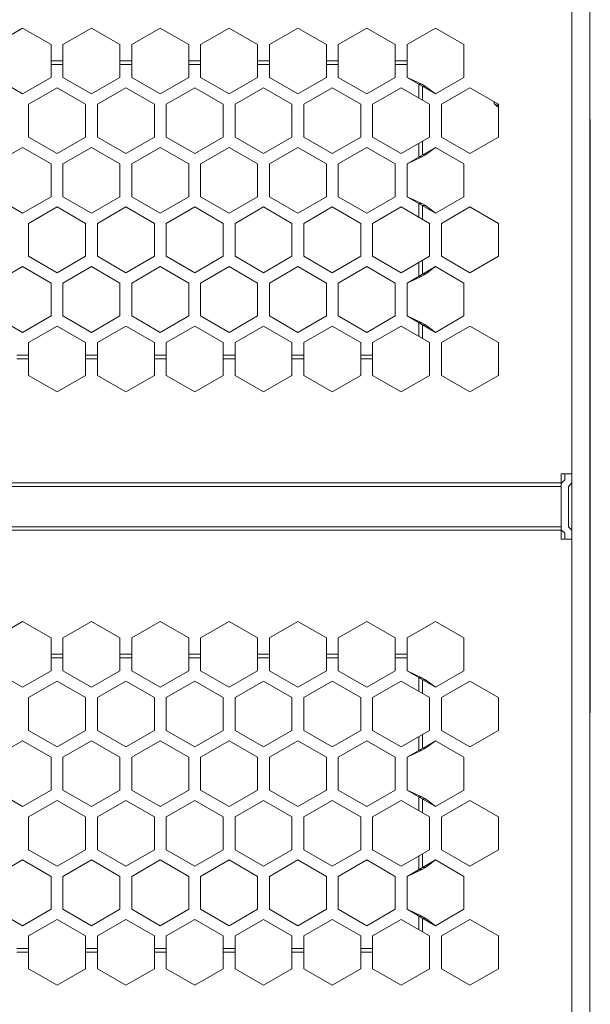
# Model space of a CAD drawing. Header units: inches. Extents: x -123 to 4816, y -2998 to 548.
# Tile 59 of 148: x 1032 to 1080, y -2367 to -2284. Entities that reach past the tile are written whole.
import ezdxf

# ---------------------------------------------------------------- set-up
doc = ezdxf.new("R2010")
doc.units = ezdxf.units.IN
doc.header["$MEASUREMENT"] = 0
doc.layers.get('0').update_dxf_attribs({"lineweight": 0})

msp = doc.modelspace()

# ---------------------------------------------------------------- linework, layer by layer
at = {"color": 3, "linetype": 'Continuous'}
for p, q in [((1078.067, -2444.116), (1078.067, -2266.116)), ((1079.567, -2266.116), (1079.567, -2444.116)), ((1029.367, -2286.296), (1031.767, -2284.911)), ((1031.767, -2284.911), (1034.167, -2286.296)), ((1035.167, -2286.296), (1037.567, -2284.911)), ((1037.567, -2284.911), (1039.967, -2286.296)), ((1040.967, -2286.296), (1043.367, -2284.911)), ((1043.367, -2284.911), (1045.767, -2286.296)), ((1046.767, -2286.296), (1049.167, -2284.911)), ((1049.167, -2284.911), (1051.567, -2286.296)), ((1052.567, -2286.296), (1054.967, -2284.911)), ((1054.967, -2284.911), (1057.367, -2286.296)), ((1058.367, -2286.296), (1060.767, -2284.911)), ((1060.767, -2284.911), (1063.167, -2286.296)), ((1064.167, -2286.296), (1066.567, -2284.911)), ((1066.567, -2284.911), (1068.967, -2286.296)), ((1034.167, -2286.296), (1034.167, -2289.068)), ((1035.167, -2289.068), (1035.167, -2286.296)), ((1039.967, -2286.296), (1039.967, -2289.068)), ((1040.967, -2289.068), (1040.967, -2286.296)), ((1045.767, -2286.296), (1045.767, -2289.068)), ((1046.767, -2289.068), (1046.767, -2286.296)), ((1051.567, -2286.296), (1051.567, -2289.068)), ((1052.567, -2289.068), (1052.567, -2286.296)), ((1057.367, -2286.296), (1057.367, -2289.068)), ((1058.367, -2289.068), (1058.367, -2286.296)), ((1063.167, -2286.296), (1063.167, -2289.068)), ((1064.167, -2289.068), (1064.167, -2286.296)), ((1068.967, -2286.296), (1068.967, -2289.068)), ((1035.167, -2287.666), (1034.167, -2287.666)), ((1034.167, -2287.966), (1035.167, -2287.966)), ((1040.967, -2287.666), (1039.967, -2287.666)), ((1039.967, -2287.966), (1040.967, -2287.966)), ((1046.767, -2287.666), (1045.767, -2287.666)), ((1045.767, -2287.966), (1046.767, -2287.966)), ((1052.567, -2287.666), (1051.567, -2287.666)), ((1051.567, -2287.966), (1052.567, -2287.966)), ((1058.367, -2287.666), (1057.367, -2287.666)), ((1057.367, -2287.966), (1058.367, -2287.966)), ((1064.167, -2287.666), (1063.167, -2287.666)), ((1063.167, -2287.966), (1064.167, -2287.966)), ((1029.367, -2289.068), (1031.767, -2290.453)), ((1031.767, -2290.453), (1034.167, -2289.068)), ((1035.167, -2289.068), (1037.567, -2290.453)), ((1037.567, -2290.453), (1039.967, -2289.068)), ((1040.967, -2289.068), (1043.367, -2290.453)), ((1043.367, -2290.453), (1045.767, -2289.068)), ((1046.767, -2289.068), (1049.167, -2290.453)), ((1049.167, -2290.453), (1051.567, -2289.068)), ((1052.567, -2289.068), (1054.967, -2290.453)), ((1054.967, -2290.453), (1057.367, -2289.068)), ((1058.367, -2289.068), (1060.767, -2290.453)), ((1060.767, -2290.453), (1063.167, -2289.068)), ((1064.167, -2289.068), (1065.415, -2289.645)), ((1064.167, -2289.068), (1066.567, -2290.453)), ((1065.167, -2289.645), (1065.167, -2290.8)), ((1065.167, -2289.645), (1065.415, -2289.645)), ((1065.415, -2289.645), (1065.715, -2289.818)), ((1065.467, -2290.973), (1065.467, -2289.818)), ((1065.467, -2289.818), (1065.715, -2289.818)), ((1066.567, -2290.453), (1065.715, -2289.818)), ((1068.967, -2289.068), (1066.567, -2290.453)), ((1034.667, -2289.934), (1032.267, -2291.319)), ((1037.067, -2291.319), (1034.667, -2289.934)), ((1040.467, -2289.934), (1038.067, -2291.319)), ((1042.867, -2291.319), (1040.467, -2289.934)), ((1046.267, -2289.934), (1043.867, -2291.319)), ((1046.267, -2289.934), (1048.667, -2291.319)), ((1052.067, -2289.934), (1049.667, -2291.319)), ((1054.467, -2291.319), (1052.067, -2289.934)), ((1057.867, -2289.934), (1055.467, -2291.319)), ((1060.267, -2291.319), (1057.867, -2289.934)), ((1063.667, -2289.934), (1061.267, -2291.319)), ((1063.667, -2289.934), (1066.067, -2291.319)), ((1067.067, -2291.319), (1069.467, -2289.934)), ((1069.467, -2289.934), (1071.867, -2291.319)), ((1032.267, -2291.319), (1032.267, -2294.091)), ((1037.067, -2291.319), (1037.067, -2294.091)), ((1038.067, -2291.319), (1038.067, -2294.091)), ((1042.867, -2291.319), (1042.867, -2294.091)), ((1043.867, -2291.319), (1043.867, -2294.091)), ((1048.667, -2291.319), (1048.667, -2294.091)), ((1049.667, -2291.319), (1049.667, -2294.091)), ((1054.467, -2291.319), (1054.467, -2294.091)), ((1055.467, -2291.319), (1055.467, -2294.091)), ((1060.267, -2291.319), (1060.267, -2294.091)), ((1061.267, -2291.319), (1061.267, -2294.091)), ((1066.067, -2291.319), (1066.067, -2294.091)), ((1067.067, -2294.091), (1067.067, -2291.319)), ((1071.517, -2291.266), (1071.517, -2291.117)), ((1071.517, -2291.266), (1071.767, -2291.516)), ((1071.767, -2291.516), (1071.767, -2291.262)), ((1071.867, -2291.516), (1071.767, -2291.516)), ((1071.867, -2291.319), (1071.867, -2294.091)), ((1079.617, -2292.616), (1079.567, -2292.616)), ((1079.617, -2292.616), (1079.617, -2342.616)), ((1032.267, -2294.091), (1034.667, -2295.476)), ((1034.667, -2295.476), (1037.067, -2294.091)), ((1038.067, -2294.091), (1040.467, -2295.476)), ((1040.467, -2295.476), (1042.867, -2294.091)), ((1043.867, -2294.091), (1046.267, -2295.476)), ((1046.267, -2295.476), (1048.667, -2294.091)), ((1049.667, -2294.091), (1052.067, -2295.476)), ((1052.067, -2295.476), (1054.467, -2294.091)), ((1055.467, -2294.091), (1057.867, -2295.476)), ((1057.867, -2295.476), (1060.267, -2294.091)), ((1061.267, -2294.091), (1063.667, -2295.476)), ((1066.067, -2294.091), (1063.667, -2295.476)), ((1065.167, -2294.61), (1065.167, -2295.765)), ((1065.467, -2295.592), (1065.467, -2294.437)), ((1069.467, -2295.476), (1067.067, -2294.091)), ((1071.867, -2294.091), (1069.467, -2295.476)), ((1031.767, -2294.957), (1029.367, -2296.342)), ((1034.167, -2296.342), (1031.767, -2294.957)), ((1037.567, -2294.957), (1035.167, -2296.342)), ((1037.567, -2294.957), (1039.967, -2296.342)), ((1043.367, -2294.957), (1040.967, -2296.342)), ((1045.767, -2296.342), (1043.367, -2294.957)), ((1049.167, -2294.957), (1046.767, -2296.342)), ((1051.567, -2296.342), (1049.167, -2294.957)), ((1054.967, -2294.957), (1052.567, -2296.342)), ((1054.967, -2294.957), (1057.367, -2296.342)), ((1060.767, -2294.957), (1058.367, -2296.342)), ((1063.167, -2296.342), (1060.767, -2294.957)), ((1064.167, -2296.342), (1066.567, -2294.957)), ((1065.415, -2295.765), (1065.715, -2295.592)), ((1065.467, -2295.592), (1065.715, -2295.592)), ((1065.715, -2295.592), (1066.567, -2294.957)), ((1066.567, -2294.957), (1068.967, -2296.342)), ((1034.167, -2299.114), (1034.167, -2296.342)), ((1035.167, -2299.114), (1035.167, -2296.342)), ((1039.967, -2299.114), (1039.967, -2296.342)), ((1040.967, -2299.114), (1040.967, -2296.342)), ((1045.767, -2299.114), (1045.767, -2296.342)), ((1046.767, -2299.114), (1046.767, -2296.342)), ((1051.567, -2299.114), (1051.567, -2296.342)), ((1052.567, -2299.114), (1052.567, -2296.342)), ((1057.367, -2299.114), (1057.367, -2296.342)), ((1058.367, -2299.114), (1058.367, -2296.342)), ((1063.167, -2299.114), (1063.167, -2296.342)), ((1064.167, -2296.342), (1065.415, -2295.765)), ((1064.167, -2299.114), (1064.167, -2296.342)), ((1065.167, -2295.765), (1065.415, -2295.765)), ((1068.967, -2296.342), (1068.967, -2299.114)), ((1029.367, -2299.114), (1031.767, -2300.499)), ((1031.767, -2300.499), (1034.167, -2299.114)), ((1035.167, -2299.114), (1037.567, -2300.499)), ((1037.567, -2300.499), (1039.967, -2299.114)), ((1040.967, -2299.114), (1043.367, -2300.499)), ((1043.367, -2300.499), (1045.767, -2299.114)), ((1046.767, -2299.114), (1049.167, -2300.499)), ((1049.167, -2300.499), (1051.567, -2299.114)), ((1052.567, -2299.114), (1054.967, -2300.499)), ((1054.967, -2300.499), (1057.367, -2299.114)), ((1058.367, -2299.114), (1060.767, -2300.499)), ((1060.767, -2300.499), (1063.167, -2299.114)), ((1064.167, -2299.114), (1065.415, -2299.691)), ((1064.167, -2299.114), (1066.567, -2300.499)), ((1065.167, -2299.691), (1065.167, -2300.846)), ((1065.167, -2299.691), (1065.415, -2299.691)), ((1065.415, -2299.691), (1065.715, -2299.864)), ((1068.967, -2299.114), (1066.567, -2300.499)), ((1034.667, -2299.98), (1032.267, -2301.365)), ((1037.067, -2301.365), (1034.667, -2299.98)), ((1040.467, -2299.98), (1038.067, -2301.365)), ((1042.867, -2301.365), (1040.467, -2299.98)), ((1046.267, -2299.98), (1043.867, -2301.365)), ((1046.267, -2299.98), (1048.667, -2301.365)), ((1052.067, -2299.98), (1049.667, -2301.365)), ((1054.467, -2301.365), (1052.067, -2299.98)), ((1055.467, -2301.365), (1057.867, -2299.98)), ((1060.267, -2301.365), (1057.867, -2299.98)), ((1063.667, -2299.98), (1061.267, -2301.365)), ((1063.667, -2299.98), (1066.067, -2301.365)), ((1065.467, -2301.019), (1065.467, -2299.864)), ((1065.467, -2299.864), (1065.715, -2299.864)), ((1066.567, -2300.499), (1065.715, -2299.864)), ((1067.067, -2301.365), (1069.467, -2299.98)), ((1069.467, -2299.98), (1071.867, -2301.365)), ((1032.267, -2301.365), (1032.267, -2304.137)), ((1037.067, -2301.365), (1037.067, -2304.137)), ((1038.067, -2301.365), (1038.067, -2304.137)), ((1042.867, -2301.365), (1042.867, -2304.137)), ((1043.867, -2301.365), (1043.867, -2304.137)), ((1048.667, -2301.365), (1048.667, -2304.137)), ((1049.667, -2301.365), (1049.667, -2304.137)), ((1054.467, -2301.365), (1054.467, -2304.137)), ((1055.467, -2301.365), (1055.467, -2304.137)), ((1060.267, -2301.365), (1060.267, -2304.137)), ((1061.267, -2301.365), (1061.267, -2304.137)), ((1066.067, -2301.365), (1066.067, -2304.137)), ((1067.067, -2304.137), (1067.067, -2301.365)), ((1071.867, -2301.365), (1071.867, -2304.137)), ((1032.267, -2304.137), (1034.667, -2305.522)), ((1034.667, -2305.522), (1037.067, -2304.137)), ((1038.067, -2304.137), (1040.467, -2305.522)), ((1040.467, -2305.522), (1042.867, -2304.137)), ((1043.867, -2304.137), (1046.267, -2305.522)), ((1046.267, -2305.522), (1048.667, -2304.137)), ((1049.667, -2304.137), (1052.067, -2305.522)), ((1052.067, -2305.522), (1054.467, -2304.137)), ((1055.467, -2304.137), (1057.867, -2305.522)), ((1057.867, -2305.522), (1060.267, -2304.137)), ((1061.267, -2304.137), (1063.667, -2305.522)), ((1063.667, -2305.522), (1066.067, -2304.137)), ((1065.167, -2304.656), (1065.167, -2305.811)), ((1065.467, -2305.638), (1065.467, -2304.483)), ((1069.467, -2305.522), (1067.067, -2304.137)), ((1071.867, -2304.137), (1069.467, -2305.522)), ((1031.767, -2305.003), (1029.367, -2306.388)), ((1034.167, -2306.388), (1031.767, -2305.003)), ((1037.567, -2305.003), (1035.167, -2306.388)), ((1039.967, -2306.388), (1037.567, -2305.003)), ((1043.367, -2305.003), (1040.967, -2306.388)), ((1045.767, -2306.388), (1043.367, -2305.003)), ((1046.767, -2306.388), (1049.167, -2305.003)), ((1051.567, -2306.388), (1049.167, -2305.003)), ((1054.967, -2305.003), (1052.567, -2306.388)), ((1054.967, -2305.003), (1057.367, -2306.388)), ((1060.767, -2305.003), (1058.367, -2306.388)), ((1063.167, -2306.388), (1060.767, -2305.003)), ((1064.167, -2306.388), (1066.567, -2305.003)), ((1065.415, -2305.811), (1065.715, -2305.638)), ((1065.467, -2305.638), (1065.715, -2305.638)), ((1065.715, -2305.638), (1066.567, -2305.003)), ((1066.567, -2305.003), (1068.967, -2306.388)), ((1034.167, -2309.159), (1034.167, -2306.388)), ((1035.167, -2309.159), (1035.167, -2306.388)), ((1039.967, -2309.159), (1039.967, -2306.388)), ((1040.967, -2309.159), (1040.967, -2306.388)), ((1045.767, -2309.159), (1045.767, -2306.388)), ((1046.767, -2309.159), (1046.767, -2306.388)), ((1051.567, -2309.159), (1051.567, -2306.388)), ((1052.567, -2309.159), (1052.567, -2306.388)), ((1057.367, -2309.159), (1057.367, -2306.388)), ((1058.367, -2309.159), (1058.367, -2306.388)), ((1063.167, -2309.159), (1063.167, -2306.388)), ((1064.167, -2306.388), (1065.415, -2305.811)), ((1064.167, -2309.159), (1064.167, -2306.388)), ((1065.167, -2305.811), (1065.415, -2305.811)), ((1068.967, -2306.388), (1068.967, -2309.159)), ((1031.767, -2310.545), (1029.367, -2309.159)), ((1031.767, -2310.545), (1034.167, -2309.159)), ((1035.167, -2309.159), (1037.567, -2310.545)), ((1037.567, -2310.545), (1039.967, -2309.159)), ((1040.967, -2309.159), (1043.367, -2310.545)), ((1043.367, -2310.545), (1045.767, -2309.159)), ((1046.767, -2309.159), (1049.167, -2310.545)), ((1049.167, -2310.545), (1051.567, -2309.159)), ((1052.567, -2309.159), (1054.967, -2310.545)), ((1054.967, -2310.545), (1057.367, -2309.159)), ((1058.367, -2309.159), (1060.767, -2310.545)), ((1060.767, -2310.545), (1063.167, -2309.159)), ((1064.167, -2309.159), (1065.415, -2309.737)), ((1066.567, -2310.545), (1064.167, -2309.159)), ((1065.167, -2309.737), (1065.167, -2310.892)), ((1065.167, -2309.737), (1065.415, -2309.737)), ((1065.415, -2309.737), (1065.715, -2309.91)), ((1068.967, -2309.159), (1066.567, -2310.545)), ((1034.667, -2310.026), (1032.267, -2311.411)), ((1037.067, -2311.411), (1034.667, -2310.026)), ((1038.067, -2311.411), (1040.467, -2310.026)), ((1042.867, -2311.411), (1040.467, -2310.026)), ((1046.267, -2310.026), (1043.867, -2311.411)), ((1048.667, -2311.411), (1046.267, -2310.026)), ((1052.067, -2310.026), (1049.667, -2311.411)), ((1054.467, -2311.411), (1052.067, -2310.026)), ((1055.467, -2311.411), (1057.867, -2310.026)), ((1060.267, -2311.411), (1057.867, -2310.026)), ((1063.667, -2310.026), (1061.267, -2311.411)), ((1063.667, -2310.026), (1066.067, -2311.411)), ((1065.467, -2311.065), (1065.467, -2309.91)), ((1065.467, -2309.91), (1065.715, -2309.91)), ((1066.567, -2310.545), (1065.715, -2309.91)), ((1067.067, -2311.411), (1069.467, -2310.026)), ((1069.467, -2310.026), (1071.867, -2311.411)), ((1032.267, -2311.411), (1032.267, -2314.182)), ((1037.067, -2311.411), (1037.067, -2314.182)), ((1038.067, -2311.411), (1038.067, -2314.182)), ((1042.867, -2311.411), (1042.867, -2314.182)), ((1043.867, -2311.411), (1043.867, -2314.182)), ((1048.667, -2311.411), (1048.667, -2314.182)), ((1049.667, -2311.411), (1049.667, -2314.182)), ((1054.467, -2311.411), (1054.467, -2314.182)), ((1055.467, -2311.411), (1055.467, -2314.182)), ((1060.267, -2311.411), (1060.267, -2314.182)), ((1061.267, -2311.411), (1061.267, -2314.182)), ((1066.067, -2311.411), (1066.067, -2314.182)), ((1067.067, -2314.182), (1067.067, -2311.411)), ((1071.867, -2311.411), (1071.867, -2314.182)), ((1032.267, -2312.466), (1031.267, -2312.466)), ((1032.267, -2312.766), (1031.267, -2312.766)), ((1038.067, -2312.466), (1037.067, -2312.466)), ((1038.067, -2312.766), (1037.067, -2312.766)), ((1043.867, -2312.466), (1042.867, -2312.466)), ((1043.867, -2312.766), (1042.867, -2312.766)), ((1049.667, -2312.466), (1048.667, -2312.466)), ((1049.667, -2312.766), (1048.667, -2312.766)), ((1055.467, -2312.466), (1054.467, -2312.466)), ((1055.467, -2312.766), (1054.467, -2312.766)), ((1061.267, -2312.466), (1060.267, -2312.466)), ((1061.267, -2312.766), (1060.267, -2312.766)), ((1034.667, -2315.568), (1032.267, -2314.182)), ((1037.067, -2314.182), (1034.667, -2315.568)), ((1040.467, -2315.568), (1038.067, -2314.182)), ((1042.867, -2314.182), (1040.467, -2315.568)), ((1046.267, -2315.568), (1043.867, -2314.182)), ((1048.667, -2314.182), (1046.267, -2315.568)), ((1052.067, -2315.568), (1049.667, -2314.182)), ((1054.467, -2314.182), (1052.067, -2315.568)), ((1057.867, -2315.568), (1055.467, -2314.182)), ((1060.267, -2314.182), (1057.867, -2315.568)), ((1063.667, -2315.568), (1061.267, -2314.182)), ((1066.067, -2314.182), (1063.667, -2315.568)), ((1069.467, -2315.568), (1067.067, -2314.182)), ((1071.867, -2314.182), (1069.467, -2315.568)), ((1078.067, -2322.48), (1077.167, -2322.48)), ((1077.167, -2322.48), (1077.167, -2327.98)), ((1077.467, -2322.98), (1077.192, -2323.254)), ((1077.467, -2322.48), (1077.467, -2322.98)), ((983.467, -2323.228), (1077.167, -2323.228)), ((983.467, -2323.528), (1077.167, -2323.528)), ((1078.067, -2323.228), (1077.767, -2323.528)), ((1077.767, -2326.928), (1077.767, -2323.528)), ((1077.167, -2326.928), (983.467, -2326.928)), ((1077.192, -2327.203), (1077.467, -2327.477)), ((1077.767, -2326.928), (1078.067, -2327.228)), ((983.467, -2327.228), (1077.167, -2327.228)), ((1078.067, -2327.98), (1077.167, -2327.98)), ((1077.467, -2327.477), (1077.467, -2327.98)), ((1029.367, -2336.296), (1031.767, -2334.911)), ((1031.767, -2334.911), (1034.167, -2336.296)), ((1035.167, -2336.296), (1037.567, -2334.911)), ((1037.567, -2334.911), (1039.967, -2336.296)), ((1040.967, -2336.296), (1043.367, -2334.911)), ((1043.367, -2334.911), (1045.767, -2336.296)), ((1046.767, -2336.296), (1049.167, -2334.911)), ((1049.167, -2334.911), (1051.567, -2336.296)), ((1052.567, -2336.296), (1054.967, -2334.911)), ((1054.967, -2334.911), (1057.367, -2336.296)), ((1058.367, -2336.296), (1060.767, -2334.911)), ((1060.767, -2334.911), (1063.167, -2336.296)), ((1064.167, -2336.296), (1066.567, -2334.911)), ((1066.567, -2334.911), (1068.967, -2336.296)), ((1034.167, -2336.296), (1034.167, -2339.068)), ((1035.167, -2339.068), (1035.167, -2336.296)), ((1039.967, -2336.296), (1039.967, -2339.068)), ((1040.967, -2339.068), (1040.967, -2336.296)), ((1045.767, -2336.296), (1045.767, -2339.068)), ((1046.767, -2339.068), (1046.767, -2336.296)), ((1051.567, -2336.296), (1051.567, -2339.068)), ((1052.567, -2339.068), (1052.567, -2336.296)), ((1057.367, -2336.296), (1057.367, -2339.068)), ((1058.367, -2339.068), (1058.367, -2336.296)), ((1063.167, -2336.296), (1063.167, -2339.068)), ((1064.167, -2339.068), (1064.167, -2336.296)), ((1068.967, -2336.296), (1068.967, -2339.068)), ((1035.167, -2337.666), (1034.167, -2337.666)), ((1034.167, -2337.966), (1035.167, -2337.966)), ((1040.967, -2337.666), (1039.967, -2337.666)), ((1039.967, -2337.966), (1040.967, -2337.966)), ((1046.767, -2337.666), (1045.767, -2337.666)), ((1045.767, -2337.966), (1046.767, -2337.966)), ((1052.567, -2337.666), (1051.567, -2337.666)), ((1051.567, -2337.966), (1052.567, -2337.966)), ((1058.367, -2337.666), (1057.367, -2337.666)), ((1057.367, -2337.966), (1058.367, -2337.966)), ((1064.167, -2337.666), (1063.167, -2337.666)), ((1063.167, -2337.966), (1064.167, -2337.966)), ((1029.367, -2339.068), (1031.767, -2340.453)), ((1031.767, -2340.453), (1034.167, -2339.068)), ((1035.167, -2339.068), (1037.567, -2340.453)), ((1037.567, -2340.453), (1039.967, -2339.068)), ((1040.967, -2339.068), (1043.367, -2340.453)), ((1043.367, -2340.453), (1045.767, -2339.068)), ((1046.767, -2339.068), (1049.167, -2340.453)), ((1049.167, -2340.453), (1051.567, -2339.068)), ((1052.567, -2339.068), (1054.967, -2340.453)), ((1054.967, -2340.453), (1057.367, -2339.068)), ((1058.367, -2339.068), (1060.767, -2340.453)), ((1060.767, -2340.453), (1063.167, -2339.068)), ((1064.167, -2339.068), (1065.415, -2339.645)), ((1064.167, -2339.068), (1066.567, -2340.453)), ((1065.167, -2339.645), (1065.415, -2339.645)), ((1065.167, -2339.645), (1065.167, -2340.8)), ((1065.415, -2339.645), (1065.715, -2339.818)), ((1068.967, -2339.068), (1066.567, -2340.453)), ((1034.667, -2339.934), (1032.267, -2341.319)), ((1037.067, -2341.319), (1034.667, -2339.934)), ((1040.467, -2339.934), (1038.067, -2341.319)), ((1042.867, -2341.319), (1040.467, -2339.934)), ((1046.267, -2339.934), (1043.867, -2341.319)), ((1046.267, -2339.934), (1048.667, -2341.319)), ((1052.067, -2339.934), (1049.667, -2341.319)), ((1054.467, -2341.319), (1052.067, -2339.934)), ((1057.867, -2339.934), (1055.467, -2341.319)), ((1060.267, -2341.319), (1057.867, -2339.934)), ((1063.667, -2339.934), (1061.267, -2341.319)), ((1063.667, -2339.934), (1066.067, -2341.319)), ((1065.467, -2339.818), (1065.715, -2339.818)), ((1065.467, -2340.973), (1065.467, -2339.818)), ((1066.567, -2340.453), (1065.715, -2339.818)), ((1067.067, -2341.319), (1069.467, -2339.934)), ((1069.467, -2339.934), (1071.867, -2341.319)), ((1032.267, -2341.319), (1032.267, -2344.091)), ((1037.067, -2341.319), (1037.067, -2344.091)), ((1038.067, -2341.319), (1038.067, -2344.091)), ((1042.867, -2341.319), (1042.867, -2344.091)), ((1043.867, -2341.319), (1043.867, -2344.091)), ((1048.667, -2341.319), (1048.667, -2344.091)), ((1049.667, -2341.319), (1049.667, -2344.091)), ((1054.467, -2341.319), (1054.467, -2344.091)), ((1055.467, -2341.319), (1055.467, -2344.091)), ((1060.267, -2341.319), (1060.267, -2344.091)), ((1061.267, -2341.319), (1061.267, -2344.091)), ((1066.067, -2341.319), (1066.067, -2344.091)), ((1067.067, -2344.091), (1067.067, -2341.319)), ((1071.867, -2341.319), (1071.867, -2344.091)), ((1079.617, -2342.616), (1079.567, -2342.616)), ((1032.267, -2344.091), (1034.667, -2345.476)), ((1034.667, -2345.476), (1037.067, -2344.091)), ((1038.067, -2344.091), (1040.467, -2345.476)), ((1040.467, -2345.476), (1042.867, -2344.091)), ((1043.867, -2344.091), (1046.267, -2345.476)), ((1046.267, -2345.476), (1048.667, -2344.091)), ((1049.667, -2344.091), (1052.067, -2345.476)), ((1052.067, -2345.476), (1054.467, -2344.091)), ((1055.467, -2344.091), (1057.867, -2345.476)), ((1057.867, -2345.476), (1060.267, -2344.091)), ((1061.267, -2344.091), (1063.667, -2345.476)), ((1066.067, -2344.091), (1063.667, -2345.476)), ((1065.167, -2344.61), (1065.167, -2345.765)), ((1065.467, -2345.592), (1065.467, -2344.437)), ((1069.467, -2345.476), (1067.067, -2344.091)), ((1071.867, -2344.091), (1069.467, -2345.476)), ((1031.767, -2344.957), (1029.367, -2346.342)), ((1034.167, -2346.342), (1031.767, -2344.957)), ((1037.567, -2344.957), (1035.167, -2346.342)), ((1037.567, -2344.957), (1039.967, -2346.342)), ((1043.367, -2344.957), (1040.967, -2346.342)), ((1045.767, -2346.342), (1043.367, -2344.957)), ((1049.167, -2344.957), (1046.767, -2346.342)), ((1051.567, -2346.342), (1049.167, -2344.957)), ((1054.967, -2344.957), (1052.567, -2346.342)), ((1054.967, -2344.957), (1057.367, -2346.342)), ((1060.767, -2344.957), (1058.367, -2346.342)), ((1063.167, -2346.342), (1060.767, -2344.957)), ((1064.167, -2346.342), (1066.567, -2344.957)), ((1065.715, -2345.592), (1066.567, -2344.957)), ((1066.567, -2344.957), (1068.967, -2346.342)), ((1064.167, -2346.342), (1065.415, -2345.765)), ((1065.167, -2345.765), (1065.415, -2345.765)), ((1065.415, -2345.765), (1065.715, -2345.592)), ((1065.467, -2345.592), (1065.715, -2345.592)), ((1034.167, -2349.114), (1034.167, -2346.342)), ((1035.167, -2349.114), (1035.167, -2346.342)), ((1039.967, -2349.114), (1039.967, -2346.342)), ((1040.967, -2349.114), (1040.967, -2346.342)), ((1045.767, -2349.114), (1045.767, -2346.342)), ((1046.767, -2349.114), (1046.767, -2346.342)), ((1051.567, -2349.114), (1051.567, -2346.342)), ((1052.567, -2349.114), (1052.567, -2346.342)), ((1057.367, -2349.114), (1057.367, -2346.342)), ((1058.367, -2349.114), (1058.367, -2346.342)), ((1063.167, -2349.114), (1063.167, -2346.342)), ((1064.167, -2349.114), (1064.167, -2346.342)), ((1068.967, -2346.342), (1068.967, -2349.114)), ((1029.367, -2349.114), (1031.767, -2350.499)), ((1031.767, -2350.499), (1034.167, -2349.114)), ((1035.167, -2349.114), (1037.567, -2350.499)), ((1037.567, -2350.499), (1039.967, -2349.114)), ((1040.967, -2349.114), (1043.367, -2350.499)), ((1043.367, -2350.499), (1045.767, -2349.114)), ((1046.767, -2349.114), (1049.167, -2350.499)), ((1049.167, -2350.499), (1051.567, -2349.114)), ((1052.567, -2349.114), (1054.967, -2350.499)), ((1054.967, -2350.499), (1057.367, -2349.114)), ((1058.367, -2349.114), (1060.767, -2350.499)), ((1060.767, -2350.499), (1063.167, -2349.114)), ((1064.167, -2349.114), (1065.415, -2349.691)), ((1066.567, -2350.499), (1064.167, -2349.114)), ((1068.967, -2349.114), (1066.567, -2350.499)), ((1034.667, -2349.98), (1032.267, -2351.365)), ((1037.067, -2351.365), (1034.667, -2349.98)), ((1040.467, -2349.98), (1038.067, -2351.365)), ((1042.867, -2351.365), (1040.467, -2349.98)), ((1046.267, -2349.98), (1043.867, -2351.365)), ((1046.267, -2349.98), (1048.667, -2351.365)), ((1052.067, -2349.98), (1049.667, -2351.365)), ((1054.467, -2351.365), (1052.067, -2349.98)), ((1055.467, -2351.365), (1057.867, -2349.98)), ((1060.267, -2351.365), (1057.867, -2349.98)), ((1063.667, -2349.98), (1061.267, -2351.365)), ((1063.667, -2349.98), (1066.067, -2351.365)), ((1065.167, -2349.691), (1065.415, -2349.691)), ((1065.167, -2349.691), (1065.167, -2350.846)), ((1065.415, -2349.691), (1065.715, -2349.864)), ((1065.467, -2349.864), (1065.715, -2349.864)), ((1065.467, -2351.019), (1065.467, -2349.864)), ((1066.567, -2350.499), (1065.715, -2349.864)), ((1067.067, -2351.365), (1069.467, -2349.98)), ((1069.467, -2349.98), (1071.867, -2351.365)), ((1032.267, -2351.365), (1032.267, -2354.137)), ((1037.067, -2351.365), (1037.067, -2354.137)), ((1038.067, -2351.365), (1038.067, -2354.137)), ((1042.867, -2351.365), (1042.867, -2354.137)), ((1043.867, -2351.365), (1043.867, -2354.137)), ((1048.667, -2351.365), (1048.667, -2354.137)), ((1049.667, -2351.365), (1049.667, -2354.137)), ((1054.467, -2351.365), (1054.467, -2354.137)), ((1055.467, -2351.365), (1055.467, -2354.137)), ((1060.267, -2351.365), (1060.267, -2354.137)), ((1061.267, -2351.365), (1061.267, -2354.137)), ((1066.067, -2351.365), (1066.067, -2354.137)), ((1067.067, -2354.137), (1067.067, -2351.365)), ((1071.867, -2351.365), (1071.867, -2354.137)), ((1032.267, -2354.137), (1034.667, -2355.522)), ((1034.667, -2355.522), (1037.067, -2354.137)), ((1038.067, -2354.137), (1040.467, -2355.522)), ((1040.467, -2355.522), (1042.867, -2354.137)), ((1043.867, -2354.137), (1046.267, -2355.522)), ((1046.267, -2355.522), (1048.667, -2354.137)), ((1049.667, -2354.137), (1052.067, -2355.522)), ((1052.067, -2355.522), (1054.467, -2354.137)), ((1055.467, -2354.137), (1057.867, -2355.522)), ((1057.867, -2355.522), (1060.267, -2354.137)), ((1061.267, -2354.137), (1063.667, -2355.522)), ((1063.667, -2355.522), (1066.067, -2354.137)), ((1065.467, -2355.638), (1065.467, -2354.483)), ((1069.467, -2355.522), (1067.067, -2354.137)), ((1071.867, -2354.137), (1069.467, -2355.522)), ((1031.767, -2355.003), (1029.367, -2356.388)), ((1034.167, -2356.388), (1031.767, -2355.003)), ((1037.567, -2355.003), (1035.167, -2356.388)), ((1039.967, -2356.388), (1037.567, -2355.003)), ((1043.367, -2355.003), (1040.967, -2356.388)), ((1045.767, -2356.388), (1043.367, -2355.003)), ((1046.767, -2356.388), (1049.167, -2355.003)), ((1051.567, -2356.388), (1049.167, -2355.003)), ((1054.967, -2355.003), (1052.567, -2356.388)), ((1054.967, -2355.003), (1057.367, -2356.388)), ((1060.767, -2355.003), (1058.367, -2356.388)), ((1063.167, -2356.388), (1060.767, -2355.003)), ((1064.167, -2356.388), (1066.567, -2355.003)), ((1065.167, -2354.656), (1065.167, -2355.811)), ((1065.715, -2355.638), (1066.567, -2355.003)), ((1066.567, -2355.003), (1068.967, -2356.388)), ((1064.167, -2356.388), (1065.415, -2355.811)), ((1065.167, -2355.811), (1065.415, -2355.811)), ((1065.415, -2355.811), (1065.715, -2355.638)), ((1065.467, -2355.638), (1065.715, -2355.638)), ((1034.167, -2359.159), (1034.167, -2356.388)), ((1035.167, -2359.159), (1035.167, -2356.388)), ((1039.967, -2359.159), (1039.967, -2356.388)), ((1040.967, -2359.159), (1040.967, -2356.388)), ((1045.767, -2359.159), (1045.767, -2356.388)), ((1046.767, -2359.159), (1046.767, -2356.388)), ((1051.567, -2359.159), (1051.567, -2356.388)), ((1052.567, -2359.159), (1052.567, -2356.388)), ((1057.367, -2359.159), (1057.367, -2356.388)), ((1058.367, -2359.159), (1058.367, -2356.388)), ((1063.167, -2359.159), (1063.167, -2356.388)), ((1064.167, -2359.159), (1064.167, -2356.388)), ((1068.967, -2356.388), (1068.967, -2359.159)), ((1031.767, -2360.545), (1029.367, -2359.159)), ((1031.767, -2360.545), (1034.167, -2359.159)), ((1035.167, -2359.159), (1037.567, -2360.545)), ((1037.567, -2360.545), (1039.967, -2359.159)), ((1040.967, -2359.159), (1043.367, -2360.545)), ((1043.367, -2360.545), (1045.767, -2359.159)), ((1046.767, -2359.159), (1049.167, -2360.545)), ((1049.167, -2360.545), (1051.567, -2359.159)), ((1052.567, -2359.159), (1054.967, -2360.545)), ((1054.967, -2360.545), (1057.367, -2359.159)), ((1058.367, -2359.159), (1060.767, -2360.545)), ((1060.767, -2360.545), (1063.167, -2359.159)), ((1064.167, -2359.159), (1065.415, -2359.737)), ((1066.567, -2360.545), (1064.167, -2359.159)), ((1068.967, -2359.159), (1066.567, -2360.545)), ((1034.667, -2360.026), (1032.267, -2361.411)), ((1037.067, -2361.411), (1034.667, -2360.026)), ((1038.067, -2361.411), (1040.467, -2360.026)), ((1042.867, -2361.411), (1040.467, -2360.026)), ((1046.267, -2360.026), (1043.867, -2361.411)), ((1048.667, -2361.411), (1046.267, -2360.026)), ((1052.067, -2360.026), (1049.667, -2361.411)), ((1054.467, -2361.411), (1052.067, -2360.026)), ((1055.467, -2361.411), (1057.867, -2360.026)), ((1060.267, -2361.411), (1057.867, -2360.026)), ((1063.667, -2360.026), (1061.267, -2361.411)), ((1063.667, -2360.026), (1066.067, -2361.411)), ((1065.167, -2359.737), (1065.415, -2359.737)), ((1065.167, -2359.737), (1065.167, -2360.892)), ((1065.415, -2359.737), (1065.715, -2359.91)), ((1065.467, -2359.91), (1065.715, -2359.91)), ((1065.467, -2361.065), (1065.467, -2359.91)), ((1066.567, -2360.545), (1065.715, -2359.91)), ((1067.067, -2361.411), (1069.467, -2360.026)), ((1069.467, -2360.026), (1071.867, -2361.411)), ((1032.267, -2361.411), (1032.267, -2364.182)), ((1037.067, -2361.411), (1037.067, -2364.182)), ((1038.067, -2361.411), (1038.067, -2364.182)), ((1042.867, -2361.411), (1042.867, -2364.182)), ((1043.867, -2361.411), (1043.867, -2364.182)), ((1048.667, -2361.411), (1048.667, -2364.182)), ((1049.667, -2361.411), (1049.667, -2364.182)), ((1054.467, -2361.411), (1054.467, -2364.182)), ((1055.467, -2361.411), (1055.467, -2364.182)), ((1060.267, -2361.411), (1060.267, -2364.182)), ((1061.267, -2361.411), (1061.267, -2364.182)), ((1066.067, -2361.411), (1066.067, -2364.182)), ((1067.067, -2364.182), (1067.067, -2361.411)), ((1071.867, -2361.411), (1071.867, -2364.182)), ((1032.267, -2362.466), (1031.267, -2362.466)), ((1032.267, -2362.766), (1031.267, -2362.766)), ((1038.067, -2362.466), (1037.067, -2362.466)), ((1038.067, -2362.766), (1037.067, -2362.766)), ((1043.867, -2362.466), (1042.867, -2362.466)), ((1043.867, -2362.766), (1042.867, -2362.766)), ((1049.667, -2362.466), (1048.667, -2362.466)), ((1049.667, -2362.766), (1048.667, -2362.766)), ((1055.467, -2362.466), (1054.467, -2362.466)), ((1055.467, -2362.766), (1054.467, -2362.766)), ((1061.267, -2362.466), (1060.267, -2362.466)), ((1061.267, -2362.766), (1060.267, -2362.766)), ((1034.667, -2365.568), (1032.267, -2364.182)), ((1037.067, -2364.182), (1034.667, -2365.568)), ((1040.467, -2365.568), (1038.067, -2364.182)), ((1042.867, -2364.182), (1040.467, -2365.568)), ((1046.267, -2365.568), (1043.867, -2364.182)), ((1048.667, -2364.182), (1046.267, -2365.568)), ((1052.067, -2365.568), (1049.667, -2364.182)), ((1054.467, -2364.182), (1052.067, -2365.568)), ((1057.867, -2365.568), (1055.467, -2364.182)), ((1060.267, -2364.182), (1057.867, -2365.568)), ((1063.667, -2365.568), (1061.267, -2364.182)), ((1066.067, -2364.182), (1063.667, -2365.568)), ((1069.467, -2365.568), (1067.067, -2364.182)), ((1071.867, -2364.182), (1069.467, -2365.568))]:
    msp.add_line(p, q, dxfattribs=at)

doc.saveas('drawing.dxf')
